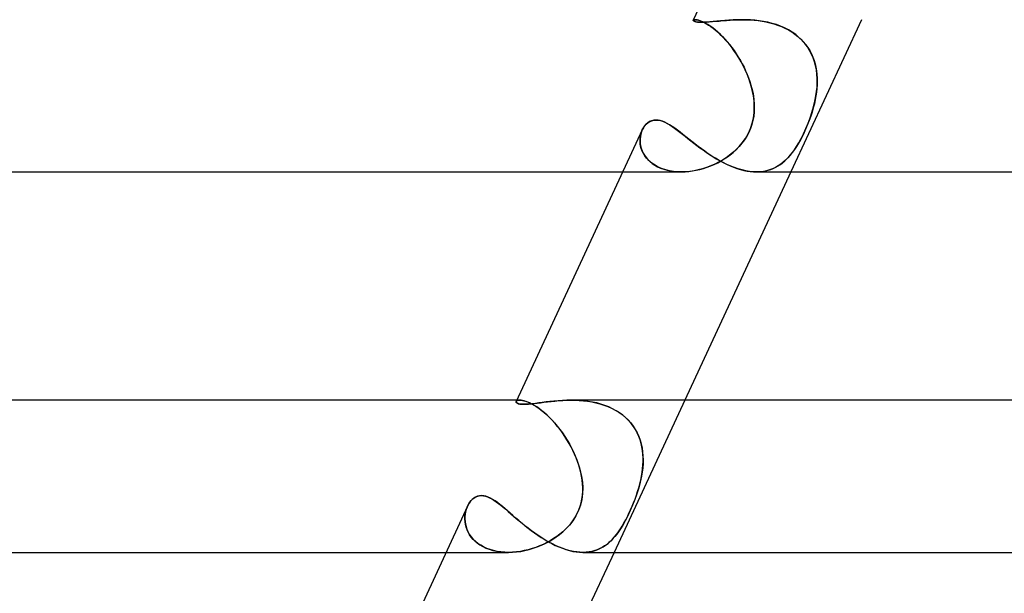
# Model space of a CAD drawing. Header units: millimetres. Extents: x -273 to 273, y -2 to 200.
# Tile 5 of 61: x -222 to -196, y 49 to 64. Entities that reach past the tile are written whole.
import ezdxf

# ---------------------------------------------------------------- set-up
doc = ezdxf.new("R2010")
doc.units = ezdxf.units.MM
doc.layers.add('HIDDEN', color=7, linetype='Continuous')
doc.layers.add('THICK', color=7, linetype='Continuous')

msp = doc.modelspace()

# ---------------------------------------------------------------- linework, layer by layer
at = {"layer": 'HIDDEN'}
for p, q in [((-204.615, 63.977), (-204.614, 63.986)), ((-204.609, 63.968), (-204.615, 63.977)), ((-204.614, 63.986), (-204.611, 63.99)), ((-204.611, 63.989), (-204.614, 63.985)), ((-204.606, 63.993), (-204.611, 63.989)), ((-204.611, 63.99), (-204.605, 63.993)), ((-204.595, 63.959), (-204.609, 63.968)), ((-204.598, 63.996), (-204.606, 63.993)), ((-204.605, 63.993), (-204.598, 63.996)), ((-204.589, 63.998), (-204.598, 63.996)), ((-204.598, 63.996), (-204.589, 63.998)), ((-204.574, 63.95), (-204.595, 63.959)), ((-204.578, 63.999), (-204.589, 63.998)), ((-204.589, 63.998), (-204.578, 63.999)), ((-204.565, 64), (-204.578, 63.999)), ((-204.578, 63.999), (-204.565, 64)), ((-204.544, 63.943), (-204.574, 63.95)), ((-204.539, 63.998), (-204.565, 64)), ((-204.565, 64), (-204.541, 63.999)), ((-204.505, 63.936), (-204.544, 63.943)), ((-204.541, 63.999), (-204.512, 63.994)), ((-204.508, 63.994), (-204.539, 63.998)), ((-204.512, 63.994), (-204.479, 63.987)), ((-204.472, 63.985), (-204.508, 63.994)), ((-204.457, 63.933), (-204.505, 63.936)), ((-204.479, 63.987), (-204.443, 63.976)), ((-204.431, 63.972), (-204.472, 63.985)), ((-204.399, 63.931), (-204.457, 63.933)), ((-204.443, 63.976), (-204.403, 63.961)), ((-204.386, 63.954), (-204.431, 63.972)), ((-204.403, 63.961), (-204.359, 63.942)), ((-204.334, 63.933), (-204.399, 63.931)), ((-204.336, 63.931), (-204.386, 63.954)), ((-204.359, 63.942), (-204.312, 63.919)), ((-204.283, 63.903), (-204.336, 63.931)), ((-204.26, 63.936), (-204.334, 63.933)), ((-204.312, 63.919), (-204.261, 63.891)), ((-204.226, 63.87), (-204.283, 63.903)), ((-204.261, 63.891), (-204.208, 63.858)), ((-204.178, 63.943), (-204.26, 63.936)), ((-204.165, 63.83), (-204.226, 63.87)), ((-204.089, 63.95), (-204.178, 63.943)), ((-203.994, 63.96), (-204.089, 63.95)), ((-203.893, 63.969), (-203.994, 63.96)), ((-203.787, 63.978), (-203.893, 63.969)), ((-203.677, 63.987), (-203.787, 63.978)), ((-203.564, 63.994), (-203.677, 63.987)), ((-203.447, 63.998), (-203.564, 63.994)), ((-203.328, 64), (-203.447, 63.998)), ((-203.217, 63.998), (-203.328, 64)), ((-203.327, 64), (-203.224, 63.999)), ((-203.224, 63.999), (-203.12, 63.994)), ((-203.106, 63.994), (-203.217, 63.998)), ((-203.12, 63.994), (-203.016, 63.987)), ((-202.993, 63.985), (-203.106, 63.994)), ((-203.016, 63.987), (-202.911, 63.976)), ((-202.879, 63.972), (-202.993, 63.985)), ((-202.911, 63.976), (-202.807, 63.961)), ((-202.766, 63.954), (-202.879, 63.972)), ((-202.807, 63.961), (-202.703, 63.942)), ((-202.652, 63.931), (-202.766, 63.954)), ((-202.703, 63.942), (-202.599, 63.919)), ((-202.54, 63.903), (-202.652, 63.931)), ((-202.599, 63.919), (-202.497, 63.891)), ((-202.43, 63.87), (-202.54, 63.903)), ((-202.497, 63.891), (-202.397, 63.858)), ((-202.321, 63.83), (-202.43, 63.87)), ((-200.198, 64), (-202.054, 60)), ((-204.208, 63.858), (-204.152, 63.82)), ((-204.101, 63.783), (-204.165, 63.83)), ((-204.152, 63.82), (-204.094, 63.778)), ((-204.034, 63.73), (-204.101, 63.783)), ((-204.094, 63.778), (-204.034, 63.73)), ((-203.965, 63.671), (-204.034, 63.73)), ((-204.034, 63.73), (-203.973, 63.678)), ((-203.973, 63.678), (-203.911, 63.62)), ((-203.895, 63.606), (-203.965, 63.671)), ((-203.911, 63.62), (-203.847, 63.558)), ((-203.825, 63.534), (-203.895, 63.606)), ((-202.397, 63.858), (-202.299, 63.82)), ((-202.215, 63.783), (-202.321, 63.83)), ((-202.299, 63.82), (-202.204, 63.778)), ((-202.113, 63.73), (-202.215, 63.783)), ((-202.204, 63.778), (-202.113, 63.73)), ((-202.015, 63.671), (-202.113, 63.73)), ((-202.113, 63.73), (-202.026, 63.678)), ((-202.026, 63.678), (-201.942, 63.62)), ((-201.923, 63.606), (-202.015, 63.671)), ((-201.942, 63.62), (-201.863, 63.558)), ((-201.836, 63.534), (-201.923, 63.606)), ((-203.847, 63.558), (-203.784, 63.491)), ((-203.753, 63.457), (-203.825, 63.534)), ((-203.784, 63.491), (-203.722, 63.421)), ((-203.682, 63.373), (-203.753, 63.457)), ((-203.722, 63.421), (-203.66, 63.346)), ((-203.612, 63.285), (-203.682, 63.373)), ((-203.66, 63.346), (-203.6, 63.268)), ((-201.863, 63.558), (-201.79, 63.491)), ((-201.756, 63.457), (-201.836, 63.534)), ((-201.79, 63.491), (-201.723, 63.421)), ((-201.682, 63.373), (-201.756, 63.457)), ((-201.723, 63.421), (-201.661, 63.346)), ((-201.616, 63.285), (-201.682, 63.373)), ((-201.661, 63.346), (-201.605, 63.268)), ((-203.545, 63.193), (-203.612, 63.285)), ((-203.6, 63.268), (-203.541, 63.187)), ((-203.479, 63.096), (-203.545, 63.193)), ((-203.541, 63.187), (-203.483, 63.103)), ((-203.483, 63.103), (-203.429, 63.017)), ((-203.416, 62.996), (-203.479, 63.096)), ((-201.558, 63.193), (-201.616, 63.285)), ((-201.605, 63.268), (-201.555, 63.187)), ((-201.507, 63.096), (-201.558, 63.193)), ((-201.555, 63.187), (-201.51, 63.103)), ((-201.51, 63.103), (-201.472, 63.017)), ((-201.464, 62.996), (-201.507, 63.096)), ((-203.429, 63.017), (-203.376, 62.929)), ((-203.356, 62.893), (-203.416, 62.996)), ((-203.376, 62.929), (-203.327, 62.839)), ((-203.299, 62.787), (-203.356, 62.893)), ((-203.327, 62.839), (-203.28, 62.748)), ((-201.472, 63.017), (-201.44, 62.929)), ((-201.428, 62.893), (-201.464, 62.996)), ((-201.44, 62.929), (-201.413, 62.839)), ((-201.4, 62.787), (-201.428, 62.893)), ((-201.413, 62.839), (-201.392, 62.748)), ((-203.247, 62.678), (-203.299, 62.787)), ((-203.28, 62.748), (-203.237, 62.656)), ((-203.199, 62.568), (-203.247, 62.678)), ((-203.237, 62.656), (-203.197, 62.563)), ((-203.155, 62.457), (-203.199, 62.568)), ((-201.379, 62.678), (-201.4, 62.787)), ((-201.392, 62.748), (-201.376, 62.656)), ((-201.365, 62.568), (-201.379, 62.678)), ((-201.376, 62.656), (-201.365, 62.563)), ((-201.358, 62.457), (-201.365, 62.568)), ((-203.197, 62.563), (-203.16, 62.469)), ((-203.16, 62.469), (-203.127, 62.375)), ((-203.117, 62.344), (-203.155, 62.457)), ((-203.127, 62.375), (-203.098, 62.281)), ((-203.084, 62.23), (-203.117, 62.344)), ((-201.365, 62.563), (-201.358, 62.469)), ((-201.362, 62.23), (-201.357, 62.344)), ((-201.357, 62.375), (-201.359, 62.281)), ((-201.358, 62.469), (-201.357, 62.375)), ((-201.357, 62.344), (-201.358, 62.457)), ((-203.098, 62.281), (-203.072, 62.187)), ((-203.056, 62.116), (-203.084, 62.23)), ((-203.072, 62.187), (-203.051, 62.093)), ((-203.034, 62), (-203.056, 62.116)), ((-203.051, 62.093), (-203.034, 62)), ((-201.39, 62), (-201.373, 62.116)), ((-201.376, 62.093), (-201.39, 62)), ((-201.366, 62.187), (-201.376, 62.093)), ((-201.373, 62.116), (-201.362, 62.23)), ((-201.359, 62.281), (-201.366, 62.187)), ((-203.016, 61.855), (-203.034, 62)), ((-203.034, 62), (-203.02, 61.894)), ((-203.02, 61.894), (-203.011, 61.787)), ((-203.009, 61.709), (-203.016, 61.855)), ((-201.453, 61.709), (-201.418, 61.855)), ((-201.409, 61.894), (-201.433, 61.787)), ((-201.418, 61.855), (-201.39, 62)), ((-201.39, 62), (-201.409, 61.894)), ((-203.032, 61.419), (-203.014, 61.563)), ((-203.013, 61.57), (-203.025, 61.461)), ((-203.014, 61.563), (-203.009, 61.709)), ((-203.009, 61.679), (-203.013, 61.57)), ((-203.011, 61.787), (-203.009, 61.679)), ((-201.543, 61.419), (-201.495, 61.563)), ((-201.493, 61.57), (-201.528, 61.461)), ((-201.495, 61.563), (-201.453, 61.709)), ((-201.461, 61.679), (-201.493, 61.57)), ((-201.433, 61.787), (-201.461, 61.679)), ((-205.849, 61.254), (-205.805, 61.292)), ((-205.805, 61.292), (-205.756, 61.322)), ((-205.756, 61.322), (-205.704, 61.345)), ((-205.704, 61.345), (-205.649, 61.358)), ((-205.649, 61.358), (-205.591, 61.363)), ((-205.591, 61.363), (-205.534, 61.359)), ((-205.534, 61.359), (-205.476, 61.347)), ((-205.476, 61.347), (-205.417, 61.329)), ((-205.417, 61.329), (-205.356, 61.303)), ((-205.356, 61.303), (-205.294, 61.272)), ((-203.11, 61.137), (-203.064, 61.277)), ((-203.045, 61.352), (-203.073, 61.244)), ((-203.064, 61.277), (-203.032, 61.419)), ((-203.025, 61.461), (-203.045, 61.352)), ((-201.655, 61.137), (-201.597, 61.277)), ((-201.568, 61.352), (-201.61, 61.244)), ((-201.597, 61.277), (-201.543, 61.419)), ((-201.528, 61.461), (-201.568, 61.352)), ((-205.973, 61.05), (-205.99, 60.993)), ((-205.99, 60.99), (-205.973, 61.048)), ((-205.951, 61.104), (-205.973, 61.05)), ((-205.973, 61.048), (-205.952, 61.102)), ((-205.952, 61.102), (-205.922, 61.158)), ((-205.922, 61.158), (-205.888, 61.209)), ((-205.888, 61.209), (-205.849, 61.254)), ((-205.294, 61.272), (-205.231, 61.235)), ((-205.231, 61.235), (-205.167, 61.194)), ((-205.167, 61.194), (-205.101, 61.148)), ((-205.101, 61.148), (-205.034, 61.099)), ((-205.034, 61.099), (-204.966, 61.047)), ((-204.966, 61.047), (-204.896, 60.992)), ((-203.154, 61.037), (-203.206, 60.939)), ((-203.171, 61.001), (-203.11, 61.137)), ((-203.109, 61.139), (-203.154, 61.037)), ((-203.073, 61.244), (-203.109, 61.139)), ((-201.7, 61.037), (-201.748, 60.939)), ((-201.717, 61.001), (-201.655, 61.137)), ((-201.654, 61.139), (-201.7, 61.037)), ((-201.61, 61.244), (-201.654, 61.139)), ((-206.008, 60.872), (-206.01, 60.81)), ((-206.01, 60.805), (-206.009, 60.869)), ((-206.01, 60.81), (-206.005, 60.746)), ((-206.005, 60.741), (-206.01, 60.805)), ((-206.009, 60.869), (-206.002, 60.931)), ((-206.002, 60.933), (-206.008, 60.872)), ((-205.99, 60.993), (-206.002, 60.933)), ((-206.002, 60.931), (-205.99, 60.99)), ((-204.896, 60.992), (-204.824, 60.936)), ((-204.824, 60.936), (-204.751, 60.877)), ((-204.751, 60.877), (-204.675, 60.818)), ((-204.675, 60.818), (-204.598, 60.757)), ((-204.598, 60.757), (-204.519, 60.696)), ((-203.407, 60.665), (-203.325, 60.763)), ((-203.265, 60.844), (-203.333, 60.753)), ((-203.325, 60.763), (-203.245, 60.874)), ((-203.206, 60.939), (-203.265, 60.844)), ((-203.245, 60.874), (-203.171, 61.001)), ((-201.903, 60.665), (-201.844, 60.763)), ((-201.798, 60.844), (-201.849, 60.753)), ((-201.844, 60.763), (-201.782, 60.874)), ((-201.748, 60.939), (-201.798, 60.844)), ((-201.782, 60.874), (-201.717, 61.001)), ((-206.005, 60.746), (-205.995, 60.683)), ((-205.994, 60.676), (-206.005, 60.741)), ((-205.995, 60.683), (-205.979, 60.619)), ((-205.976, 60.611), (-205.994, 60.676)), ((-205.979, 60.619), (-205.956, 60.556)), ((-205.952, 60.547), (-205.976, 60.611)), ((-205.956, 60.556), (-205.928, 60.495)), ((-205.921, 60.483), (-205.952, 60.547)), ((-204.519, 60.696), (-204.438, 60.635)), ((-204.438, 60.635), (-204.356, 60.575)), ((-204.356, 60.575), (-204.272, 60.516)), ((-204.272, 60.516), (-204.186, 60.458)), ((-203.57, 60.508), (-203.659, 60.437)), ((-203.639, 60.452), (-203.564, 60.513)), ((-203.486, 60.584), (-203.57, 60.508)), ((-203.564, 60.513), (-203.488, 60.582)), ((-203.488, 60.582), (-203.407, 60.665)), ((-203.406, 60.666), (-203.486, 60.584)), ((-203.333, 60.753), (-203.406, 60.666)), ((-202.012, 60.508), (-202.069, 60.437)), ((-202.056, 60.452), (-202.008, 60.513)), ((-201.956, 60.584), (-202.012, 60.508)), ((-202.008, 60.513), (-201.958, 60.582)), ((-201.958, 60.582), (-201.903, 60.665)), ((-201.902, 60.666), (-201.956, 60.584)), ((-201.849, 60.753), (-201.902, 60.666)), ((-205.928, 60.495), (-205.893, 60.435)), ((-205.883, 60.421), (-205.921, 60.483)), ((-205.893, 60.435), (-205.851, 60.377)), ((-205.838, 60.361), (-205.883, 60.421)), ((-205.851, 60.377), (-205.803, 60.321)), ((-205.786, 60.304), (-205.838, 60.361)), ((-205.803, 60.321), (-205.748, 60.269)), ((-205.727, 60.25), (-205.786, 60.304)), ((-205.748, 60.269), (-205.688, 60.22)), ((-205.66, 60.2), (-205.727, 60.25)), ((-204.186, 60.458), (-204.099, 60.402)), ((-204.099, 60.402), (-204.01, 60.347)), ((-204.061, 60.198), (-203.971, 60.241)), ((-203.946, 60.254), (-204.049, 60.203)), ((-204.01, 60.347), (-203.92, 60.296)), ((-203.971, 60.241), (-203.884, 60.289)), ((-203.847, 60.31), (-203.946, 60.254)), ((-203.92, 60.296), (-203.829, 60.247)), ((-203.884, 60.289), (-203.799, 60.34)), ((-203.751, 60.371), (-203.847, 60.31)), ((-203.829, 60.247), (-203.738, 60.202)), ((-203.799, 60.34), (-203.717, 60.394)), ((-203.659, 60.437), (-203.751, 60.371)), ((-203.717, 60.394), (-203.639, 60.452)), ((-202.324, 60.198), (-202.266, 60.241)), ((-202.251, 60.254), (-202.316, 60.203)), ((-202.266, 60.241), (-202.211, 60.289)), ((-202.188, 60.31), (-202.251, 60.254)), ((-202.211, 60.289), (-202.157, 60.34)), ((-202.127, 60.371), (-202.188, 60.31)), ((-202.157, 60.34), (-202.106, 60.394)), ((-202.069, 60.437), (-202.127, 60.371)), ((-202.106, 60.394), (-202.056, 60.452)), ((-206.463, 60), (-204.929, 60)), ((-205.688, 60.22), (-205.621, 60.175)), ((-205.587, 60.155), (-205.66, 60.2)), ((-205.621, 60.175), (-205.549, 60.135)), ((-205.506, 60.114), (-205.587, 60.155)), ((-205.549, 60.135), (-205.472, 60.099)), ((-205.421, 60.08), (-205.506, 60.114)), ((-205.472, 60.099), (-205.389, 60.069)), ((-205.329, 60.051), (-205.421, 60.08)), ((-205.389, 60.069), (-205.302, 60.044)), ((-205.233, 60.029), (-205.329, 60.051)), ((-205.302, 60.044), (-205.211, 60.024)), ((-205.132, 60.012), (-205.233, 60.029)), ((-205.211, 60.024), (-205.118, 60.011)), ((-205.027, 60.003), (-205.132, 60.012)), ((-205.118, 60.011), (-205.023, 60.003)), ((-204.921, 60), (-205.027, 60.003)), ((-205.023, 60.003), (-204.925, 60)), ((-204.925, 60), (-204.828, 60.003)), ((-204.812, 60.004), (-204.921, 60)), ((-204.828, 60.003), (-204.731, 60.011)), ((-204.703, 60.014), (-204.812, 60.004)), ((-204.731, 60.011), (-204.633, 60.024)), ((-204.592, 60.031), (-204.703, 60.014)), ((-204.633, 60.024), (-204.536, 60.041)), ((-204.481, 60.054), (-204.592, 60.031)), ((-204.536, 60.041), (-204.439, 60.064)), ((-204.37, 60.083), (-204.481, 60.054)), ((-204.439, 60.064), (-204.342, 60.091)), ((-204.261, 60.117), (-204.37, 60.083)), ((-204.342, 60.091), (-204.247, 60.122)), ((-204.154, 60.158), (-204.261, 60.117)), ((-204.247, 60.122), (-204.153, 60.158)), ((-204.049, 60.203), (-204.154, 60.158)), ((-204.153, 60.158), (-204.061, 60.198)), ((-203.738, 60.202), (-203.647, 60.16)), ((-203.647, 60.16), (-203.556, 60.123)), ((-203.556, 60.123), (-203.466, 60.091)), ((-203.466, 60.091), (-203.375, 60.063)), ((-203.375, 60.063), (-203.287, 60.04)), ((-203.287, 60.04), (-203.2, 60.022)), ((-203.2, 60.022), (-203.115, 60.01)), ((-203.115, 60.01), (-203.032, 60.002)), ((-203.032, 60.002), (-202.951, 60)), ((-202.951, 60), (-202.871, 60.003)), ((-202.859, 60.004), (-202.948, 60)), ((-202.871, 60.003), (-202.794, 60.011)), ((-202.772, 60.014), (-202.859, 60.004)), ((-202.794, 60.011), (-202.719, 60.024)), ((-202.689, 60.031), (-202.772, 60.014)), ((-202.719, 60.024), (-202.647, 60.041)), ((-202.608, 60.054), (-202.689, 60.031)), ((-202.647, 60.041), (-202.578, 60.064)), ((-202.53, 60.083), (-202.608, 60.054)), ((-202.578, 60.064), (-202.511, 60.091)), ((-202.456, 60.117), (-202.53, 60.083)), ((-202.511, 60.091), (-202.446, 60.122)), ((-202.384, 60.158), (-202.456, 60.117)), ((-202.446, 60.122), (-202.384, 60.158)), ((-202.316, 60.203), (-202.384, 60.158)), ((-202.384, 60.158), (-202.324, 60.198)), ((-209.264, 53.955), (-209.261, 53.968)), ((-209.26, 53.942), (-209.264, 53.955)), ((-209.256, 53.976), (-209.262, 53.967)), ((-209.261, 53.968), (-209.255, 53.977)), ((-209.247, 53.929), (-209.26, 53.942)), ((-209.245, 53.984), (-209.256, 53.976)), ((-209.255, 53.977), (-209.244, 53.984)), ((-209.167, 54), (-209.247, 54)), ((-209.227, 53.917), (-209.247, 53.929)), ((-209.231, 53.991), (-209.245, 53.984)), ((-209.244, 53.984), (-209.23, 53.991)), ((-209.213, 53.996), (-209.231, 53.991)), ((-209.23, 53.991), (-209.212, 53.996)), ((-209.197, 53.907), (-209.227, 53.917)), ((-209.192, 53.999), (-209.213, 53.996)), ((-209.212, 53.996), (-209.191, 53.999)), ((-209.159, 53.899), (-209.197, 53.907)), ((-209.167, 54), (-209.192, 53.999)), ((-209.191, 53.999), (-209.167, 54)), ((-209.133, 53.998), (-209.167, 54)), ((-209.167, 54), (-209.135, 53.998)), ((-209.112, 53.894), (-209.159, 53.899)), ((-209.135, 53.998), (-209.098, 53.993)), ((-209.095, 53.993), (-209.133, 53.998)), ((-209.057, 53.892), (-209.112, 53.894)), ((-209.098, 53.993), (-209.057, 53.985)), ((-209.052, 53.983), (-209.095, 53.993)), ((-209.057, 53.985), (-209.013, 53.972)), ((-208.992, 53.894), (-209.057, 53.892)), ((-209.005, 53.969), (-209.052, 53.983)), ((-209.013, 53.972), (-208.964, 53.954)), ((-208.954, 53.95), (-209.005, 53.969)), ((-208.92, 53.899), (-208.992, 53.894)), ((-208.964, 53.954), (-208.912, 53.932)), ((-208.9, 53.926), (-208.954, 53.95)), ((-208.842, 53.906), (-208.92, 53.899)), ((-208.912, 53.932), (-208.856, 53.904)), ((-208.842, 53.897), (-208.9, 53.926)), ((-208.856, 53.904), (-208.797, 53.871)), ((-208.759, 53.916), (-208.842, 53.906)), ((-208.781, 53.862), (-208.842, 53.897)), ((-208.797, 53.871), (-208.735, 53.833)), ((-208.718, 53.822), (-208.781, 53.862)), ((-208.67, 53.927), (-208.759, 53.916)), ((-208.735, 53.833), (-208.671, 53.789)), ((-208.653, 53.776), (-208.718, 53.822)), ((-208.671, 53.789), (-208.604, 53.739)), ((-208.576, 53.94), (-208.67, 53.927)), ((-208.479, 53.952), (-208.576, 53.94)), ((-208.377, 53.964), (-208.479, 53.952)), ((-208.271, 53.976), (-208.377, 53.964)), ((-208.162, 53.985), (-208.271, 53.976)), ((-208.049, 53.993), (-208.162, 53.985)), ((-207.934, 53.998), (-208.049, 53.993)), ((-207.818, 54), (-207.934, 53.998)), ((-207.706, 53.998), (-207.818, 54)), ((-207.818, 54), (-207.711, 53.998)), ((-207.711, 53.998), (-207.604, 53.993)), ((-207.594, 53.993), (-207.706, 53.998)), ((-207.604, 53.993), (-207.496, 53.985)), ((-207.481, 53.983), (-207.594, 53.993)), ((-207.496, 53.985), (-207.387, 53.972)), ((-207.369, 53.969), (-207.481, 53.983)), ((-207.387, 53.972), (-207.279, 53.954)), ((-207.258, 53.95), (-207.369, 53.969)), ((-207.279, 53.954), (-207.171, 53.932)), ((-207.147, 53.926), (-207.258, 53.95)), ((-207.171, 53.932), (-207.065, 53.904)), ((-207.039, 53.897), (-207.147, 53.926)), ((-207.065, 53.904), (-206.96, 53.871)), ((-206.934, 53.862), (-207.039, 53.897)), ((-206.96, 53.871), (-206.857, 53.833)), ((-206.831, 53.822), (-206.934, 53.862)), ((-206.857, 53.833), (-206.758, 53.789)), ((-206.732, 53.776), (-206.831, 53.822)), ((-206.758, 53.789), (-206.662, 53.739)), ((-204.837, 54), (-206.693, 50)), ((-208.585, 53.724), (-208.653, 53.776)), ((-208.604, 53.739), (-208.535, 53.682)), ((-208.517, 53.667), (-208.585, 53.724)), ((-208.535, 53.682), (-208.465, 53.62)), ((-208.447, 53.604), (-208.517, 53.667)), ((-208.465, 53.62), (-208.394, 53.553)), ((-208.378, 53.537), (-208.447, 53.604)), ((-208.394, 53.553), (-208.323, 53.48)), ((-208.309, 53.465), (-208.378, 53.537)), ((-206.636, 53.724), (-206.732, 53.776)), ((-206.662, 53.739), (-206.569, 53.682)), ((-206.546, 53.667), (-206.636, 53.724)), ((-206.569, 53.682), (-206.481, 53.62)), ((-206.461, 53.604), (-206.546, 53.667)), ((-206.481, 53.62), (-206.4, 53.553)), ((-206.382, 53.537), (-206.461, 53.604)), ((-206.4, 53.553), (-206.324, 53.48)), ((-206.31, 53.465), (-206.382, 53.537)), ((-208.323, 53.48), (-208.253, 53.402)), ((-208.241, 53.389), (-208.309, 53.465)), ((-208.253, 53.402), (-208.183, 53.319)), ((-208.174, 53.308), (-208.241, 53.389)), ((-208.183, 53.319), (-208.115, 53.232)), ((-208.109, 53.225), (-208.174, 53.308)), ((-206.324, 53.48), (-206.254, 53.402)), ((-206.243, 53.389), (-206.31, 53.465)), ((-206.254, 53.402), (-206.19, 53.319)), ((-206.183, 53.308), (-206.243, 53.389)), ((-206.19, 53.319), (-206.134, 53.232)), ((-206.13, 53.225), (-206.183, 53.308)), ((-208.115, 53.232), (-208.048, 53.142)), ((-208.046, 53.138), (-208.109, 53.225)), ((-208.048, 53.142), (-207.985, 53.048)), ((-207.985, 53.049), (-208.046, 53.138)), ((-207.928, 52.958), (-207.985, 53.049)), ((-207.985, 53.048), (-207.923, 52.951)), ((-206.134, 53.232), (-206.085, 53.142)), ((-206.083, 53.138), (-206.13, 53.225)), ((-206.085, 53.142), (-206.043, 53.048)), ((-206.043, 53.049), (-206.083, 53.138)), ((-206.01, 52.958), (-206.043, 53.049)), ((-206.043, 53.048), (-206.007, 52.951)), ((-207.873, 52.865), (-207.928, 52.958)), ((-207.923, 52.951), (-207.865, 52.852)), ((-207.821, 52.77), (-207.873, 52.865)), ((-207.865, 52.852), (-207.811, 52.75)), ((-207.773, 52.675), (-207.821, 52.77)), ((-207.811, 52.75), (-207.759, 52.646)), ((-205.982, 52.865), (-206.01, 52.958)), ((-206.007, 52.951), (-205.979, 52.852)), ((-205.961, 52.77), (-205.982, 52.865)), ((-205.979, 52.852), (-205.957, 52.75)), ((-205.945, 52.675), (-205.961, 52.77)), ((-205.957, 52.75), (-205.942, 52.646)), ((-207.729, 52.579), (-207.773, 52.675)), ((-207.759, 52.646), (-207.712, 52.541)), ((-207.688, 52.482), (-207.729, 52.579)), ((-207.712, 52.541), (-207.669, 52.435)), ((-205.935, 52.579), (-205.945, 52.675)), ((-205.942, 52.646), (-205.933, 52.541)), ((-205.93, 52.482), (-205.935, 52.579)), ((-205.933, 52.541), (-205.93, 52.435)), ((-207.651, 52.386), (-207.688, 52.482)), ((-207.669, 52.435), (-207.631, 52.327)), ((-207.619, 52.289), (-207.651, 52.386)), ((-207.631, 52.327), (-207.598, 52.219)), ((-207.59, 52.192), (-207.619, 52.289)), ((-205.943, 52.192), (-205.934, 52.289)), ((-205.932, 52.327), (-205.94, 52.219)), ((-205.934, 52.289), (-205.93, 52.386)), ((-205.93, 52.435), (-205.932, 52.327)), ((-205.93, 52.386), (-205.93, 52.482)), ((-207.598, 52.219), (-207.57, 52.11)), ((-207.566, 52.096), (-207.59, 52.192)), ((-207.57, 52.11), (-207.547, 52)), ((-207.547, 52), (-207.566, 52.096)), ((-207.531, 51.9), (-207.547, 52)), ((-207.547, 52), (-207.525, 51.847)), ((-205.971, 52), (-206.004, 51.847)), ((-205.992, 51.9), (-205.971, 52)), ((-205.953, 52.11), (-205.971, 52)), ((-205.971, 52), (-205.955, 52.096)), ((-205.955, 52.096), (-205.943, 52.192)), ((-205.94, 52.219), (-205.953, 52.11)), ((-207.52, 51.799), (-207.531, 51.9)), ((-207.525, 51.847), (-207.515, 51.695)), ((-207.515, 51.699), (-207.52, 51.799)), ((-206.004, 51.847), (-206.045, 51.695)), ((-206.043, 51.699), (-206.016, 51.799)), ((-206.016, 51.799), (-205.992, 51.9)), ((-210.348, 51.441), (-210.294, 51.468)), ((-210.294, 51.468), (-210.234, 51.485)), ((-210.234, 51.485), (-210.171, 51.491)), ((-210.171, 51.491), (-210.121, 51.488)), ((-210.121, 51.488), (-210.068, 51.478)), ((-210.068, 51.478), (-210.014, 51.46)), ((-210.014, 51.46), (-209.959, 51.437)), ((-207.52, 51.543), (-207.539, 51.392)), ((-207.537, 51.402), (-207.523, 51.5)), ((-207.523, 51.5), (-207.516, 51.6)), ((-207.515, 51.695), (-207.52, 51.543)), ((-207.516, 51.6), (-207.515, 51.699)), ((-206.092, 51.542), (-206.146, 51.392)), ((-206.142, 51.402), (-206.106, 51.5)), ((-206.106, 51.5), (-206.073, 51.599)), ((-206.045, 51.695), (-206.092, 51.542)), ((-206.073, 51.599), (-206.043, 51.699)), ((-210.55, 51.189), (-210.521, 51.251)), ((-210.521, 51.251), (-210.485, 51.308)), ((-210.485, 51.308), (-210.445, 51.36)), ((-210.445, 51.36), (-210.399, 51.404)), ((-210.399, 51.404), (-210.348, 51.441)), ((-209.959, 51.437), (-209.903, 51.407)), ((-209.903, 51.407), (-209.845, 51.372)), ((-209.845, 51.372), (-209.786, 51.332)), ((-209.786, 51.332), (-209.726, 51.287)), ((-209.726, 51.287), (-209.665, 51.238)), ((-209.665, 51.238), (-209.601, 51.187)), ((-207.573, 51.244), (-207.625, 51.1)), ((-207.617, 51.118), (-207.584, 51.211)), ((-207.584, 51.211), (-207.557, 51.306)), ((-207.539, 51.392), (-207.573, 51.244)), ((-207.557, 51.306), (-207.537, 51.402)), ((-206.204, 51.244), (-206.266, 51.1)), ((-206.258, 51.118), (-206.218, 51.211)), ((-206.218, 51.211), (-206.179, 51.306)), ((-206.146, 51.392), (-206.204, 51.244)), ((-206.179, 51.306), (-206.142, 51.402)), ((-210.607, 50.941), (-210.609, 50.876)), ((-210.609, 50.872), (-210.607, 50.94)), ((-210.607, 50.94), (-210.601, 51.006)), ((-210.601, 51.005), (-210.607, 50.941)), ((-210.601, 51.006), (-210.589, 51.07)), ((-210.589, 51.067), (-210.601, 51.005)), ((-210.589, 51.07), (-210.572, 51.131)), ((-210.573, 51.127), (-210.589, 51.067)), ((-210.552, 51.184), (-210.573, 51.127)), ((-210.572, 51.131), (-210.55, 51.189)), ((-209.601, 51.187), (-209.537, 51.132)), ((-209.537, 51.132), (-209.47, 51.075)), ((-209.47, 51.075), (-209.402, 51.015)), ((-209.402, 51.015), (-209.332, 50.954)), ((-209.332, 50.954), (-209.259, 50.892)), ((-207.693, 50.96), (-207.777, 50.828)), ((-207.76, 50.852), (-207.706, 50.938)), ((-207.706, 50.938), (-207.658, 51.027)), ((-207.625, 51.1), (-207.693, 50.96)), ((-207.658, 51.027), (-207.617, 51.118)), ((-206.332, 50.96), (-206.4, 50.828)), ((-206.387, 50.852), (-206.343, 50.938)), ((-206.343, 50.938), (-206.3, 51.027)), ((-206.266, 51.1), (-206.332, 50.96)), ((-206.3, 51.027), (-206.258, 51.118)), ((-210.609, 50.876), (-210.605, 50.81)), ((-210.604, 50.803), (-210.609, 50.872)), ((-210.605, 50.81), (-210.595, 50.743)), ((-210.593, 50.734), (-210.604, 50.803)), ((-210.595, 50.743), (-210.579, 50.676)), ((-210.576, 50.665), (-210.593, 50.734)), ((-210.579, 50.676), (-210.557, 50.61)), ((-209.259, 50.892), (-209.185, 50.828)), ((-209.185, 50.828), (-209.108, 50.764)), ((-209.108, 50.764), (-209.029, 50.7)), ((-209.029, 50.7), (-208.948, 50.636)), ((-207.959, 50.615), (-207.887, 50.691)), ((-207.866, 50.714), (-207.956, 50.618)), ((-207.887, 50.691), (-207.821, 50.77)), ((-207.777, 50.828), (-207.866, 50.714)), ((-207.821, 50.77), (-207.76, 50.852)), ((-206.525, 50.615), (-206.478, 50.691)), ((-206.464, 50.714), (-206.523, 50.618)), ((-206.478, 50.691), (-206.432, 50.77)), ((-206.4, 50.828), (-206.464, 50.714)), ((-206.432, 50.77), (-206.387, 50.852)), ((-210.552, 50.596), (-210.576, 50.665)), ((-210.557, 50.61), (-210.529, 50.544)), ((-210.521, 50.529), (-210.552, 50.596)), ((-210.529, 50.544), (-210.494, 50.48)), ((-210.484, 50.464), (-210.521, 50.529)), ((-210.494, 50.48), (-210.452, 50.418)), ((-210.44, 50.402), (-210.484, 50.464)), ((-210.452, 50.418), (-210.404, 50.358)), ((-208.948, 50.636), (-208.865, 50.572)), ((-208.865, 50.572), (-208.78, 50.51)), ((-208.78, 50.51), (-208.693, 50.449)), ((-208.693, 50.449), (-208.605, 50.39)), ((-208.196, 50.417), (-208.28, 50.36)), ((-208.21, 50.407), (-208.121, 50.473)), ((-208.116, 50.477), (-208.196, 50.417)), ((-208.121, 50.473), (-208.037, 50.542)), ((-208.039, 50.54), (-208.116, 50.477)), ((-207.956, 50.618), (-208.039, 50.54)), ((-208.037, 50.542), (-207.959, 50.615)), ((-206.671, 50.417), (-206.72, 50.36)), ((-206.679, 50.407), (-206.626, 50.472)), ((-206.623, 50.477), (-206.671, 50.417)), ((-206.626, 50.472), (-206.575, 50.542)), ((-206.576, 50.54), (-206.623, 50.477)), ((-206.523, 50.618), (-206.576, 50.54)), ((-206.575, 50.542), (-206.525, 50.615)), ((-210.388, 50.341), (-210.44, 50.402)), ((-210.404, 50.358), (-210.348, 50.301)), ((-210.33, 50.285), (-210.388, 50.341)), ((-210.348, 50.301), (-210.285, 50.248)), ((-210.265, 50.232), (-210.33, 50.285)), ((-210.285, 50.248), (-210.216, 50.198)), ((-210.194, 50.185), (-210.265, 50.232)), ((-210.216, 50.198), (-210.14, 50.154)), ((-210.118, 50.142), (-210.194, 50.185)), ((-208.647, 50.169), (-208.745, 50.131)), ((-208.707, 50.145), (-208.601, 50.188)), ((-208.551, 50.211), (-208.647, 50.169)), ((-208.605, 50.39), (-208.514, 50.334)), ((-208.601, 50.188), (-208.499, 50.236)), ((-208.457, 50.257), (-208.551, 50.211)), ((-208.514, 50.334), (-208.422, 50.28)), ((-208.499, 50.236), (-208.399, 50.288)), ((-208.367, 50.307), (-208.457, 50.257)), ((-208.422, 50.28), (-208.329, 50.23)), ((-208.399, 50.288), (-208.302, 50.345)), ((-208.28, 50.36), (-208.367, 50.307)), ((-208.329, 50.23), (-208.236, 50.184)), ((-208.302, 50.345), (-208.21, 50.407)), ((-208.236, 50.184), (-208.142, 50.142)), ((-206.941, 50.169), (-207.002, 50.131)), ((-206.978, 50.145), (-206.913, 50.188)), ((-206.882, 50.211), (-206.941, 50.169)), ((-206.913, 50.188), (-206.851, 50.236)), ((-206.826, 50.257), (-206.882, 50.211)), ((-206.851, 50.236), (-206.791, 50.288)), ((-206.772, 50.307), (-206.826, 50.257)), ((-206.791, 50.288), (-206.734, 50.345)), ((-206.72, 50.36), (-206.772, 50.307)), ((-206.734, 50.345), (-206.679, 50.407)), ((-211.103, 50), (-209.467, 50)), ((-210.14, 50.154), (-210.058, 50.114)), ((-210.035, 50.104), (-210.118, 50.142)), ((-210.058, 50.114), (-209.971, 50.08)), ((-209.948, 50.072), (-210.035, 50.104)), ((-209.971, 50.08), (-209.877, 50.051)), ((-209.856, 50.046), (-209.948, 50.072)), ((-209.877, 50.051), (-209.78, 50.029)), ((-209.761, 50.025), (-209.856, 50.046)), ((-209.78, 50.029), (-209.678, 50.013)), ((-209.663, 50.011), (-209.761, 50.025)), ((-209.678, 50.013), (-209.574, 50.003)), ((-209.563, 50.003), (-209.663, 50.011)), ((-209.574, 50.003), (-209.467, 50)), ((-209.46, 50), (-209.563, 50.003)), ((-209.467, 50), (-209.359, 50.003)), ((-209.358, 50.003), (-209.46, 50)), ((-209.359, 50.003), (-209.251, 50.012)), ((-209.255, 50.012), (-209.358, 50.003)), ((-209.152, 50.026), (-209.255, 50.012)), ((-209.251, 50.012), (-209.141, 50.027)), ((-209.049, 50.045), (-209.152, 50.026)), ((-209.141, 50.027), (-209.032, 50.048)), ((-208.947, 50.069), (-209.049, 50.045)), ((-209.032, 50.048), (-208.923, 50.075)), ((-208.845, 50.098), (-208.947, 50.069)), ((-208.923, 50.075), (-208.814, 50.107)), ((-208.745, 50.131), (-208.845, 50.098)), ((-208.814, 50.107), (-208.707, 50.145)), ((-208.142, 50.142), (-208.049, 50.106)), ((-208.049, 50.106), (-207.955, 50.074)), ((-207.955, 50.074), (-207.863, 50.047)), ((-207.863, 50.047), (-207.772, 50.027)), ((-207.772, 50.027), (-207.683, 50.012)), ((-207.683, 50.012), (-207.596, 50.003)), ((-207.596, 50.003), (-207.511, 50)), ((-207.511, 50), (-207.426, 50.003)), ((-207.425, 50.003), (-207.505, 50)), ((-207.426, 50.003), (-207.344, 50.012)), ((-207.348, 50.012), (-207.425, 50.003)), ((-207.273, 50.026), (-207.348, 50.012)), ((-207.344, 50.012), (-207.266, 50.027)), ((-207.201, 50.045), (-207.273, 50.026)), ((-207.266, 50.027), (-207.19, 50.048)), ((-207.132, 50.069), (-207.201, 50.045)), ((-207.19, 50.048), (-207.116, 50.075)), ((-207.066, 50.098), (-207.132, 50.069)), ((-207.116, 50.075), (-207.046, 50.107)), ((-207.002, 50.131), (-207.066, 50.098)), ((-207.046, 50.107), (-206.978, 50.145))]:
    msp.add_line(p, q, dxfattribs=at)
at = {"layer": 'THICK'}
for p, q in [((-201.357, 71.005), (-204.614, 63.985)), ((-204.614, 63.985), (-204.615, 63.977)), ((-204.615, 63.977), (-204.608, 63.967)), ((-204.608, 63.967), (-204.593, 63.958)), ((-204.593, 63.958), (-204.571, 63.949)), ((-204.571, 63.949), (-204.541, 63.942)), ((-204.541, 63.942), (-204.502, 63.936)), ((-204.502, 63.936), (-204.454, 63.932)), ((-204.454, 63.932), (-204.399, 63.931)), ((-204.399, 63.931), (-204.336, 63.932)), ((-204.336, 63.932), (-204.267, 63.936)), ((-204.267, 63.936), (-204.191, 63.941)), ((-204.191, 63.941), (-204.11, 63.948)), ((-204.11, 63.948), (-204.024, 63.957)), ((-204.024, 63.957), (-203.934, 63.965)), ((-203.934, 63.965), (-203.839, 63.974)), ((-203.839, 63.974), (-203.742, 63.982)), ((-203.742, 63.982), (-203.642, 63.989)), ((-203.642, 63.989), (-203.539, 63.995)), ((-203.539, 63.995), (-203.434, 63.999)), ((-203.434, 63.999), (-203.327, 64)), ((-205.807, 61.29), (-205.85, 61.252)), ((-205.76, 61.321), (-205.807, 61.29)), ((-205.707, 61.344), (-205.76, 61.321)), ((-205.651, 61.358), (-205.707, 61.344)), ((-205.591, 61.363), (-205.651, 61.358)), ((-205.536, 61.359), (-205.591, 61.363)), ((-205.479, 61.348), (-205.536, 61.359)), ((-205.42, 61.33), (-205.479, 61.348)), ((-205.359, 61.305), (-205.42, 61.33)), ((-205.297, 61.273), (-205.359, 61.305)), ((-205.95, 61.105), (-209.262, 53.967)), ((-205.923, 61.158), (-205.951, 61.104)), ((-205.889, 61.207), (-205.923, 61.158)), ((-205.85, 61.252), (-205.889, 61.207)), ((-205.233, 61.236), (-205.297, 61.273)), ((-205.167, 61.193), (-205.233, 61.236)), ((-205.099, 61.146), (-205.167, 61.193)), ((-205.03, 61.095), (-205.099, 61.146)), ((-204.958, 61.041), (-205.03, 61.095)), ((-204.885, 60.983), (-204.958, 61.041)), ((-204.809, 60.924), (-204.885, 60.983)), ((-204.732, 60.862), (-204.809, 60.924)), ((-204.652, 60.799), (-204.732, 60.862)), ((-204.569, 60.735), (-204.652, 60.799)), ((-204.485, 60.67), (-204.569, 60.735)), ((-204.398, 60.606), (-204.485, 60.67)), ((-204.308, 60.542), (-204.398, 60.606)), ((-204.217, 60.478), (-204.308, 60.542)), ((-204.122, 60.417), (-204.217, 60.478)), ((-204.027, 60.357), (-204.122, 60.417)), ((-203.929, 60.301), (-204.027, 60.357)), ((-203.831, 60.248), (-203.929, 60.301)), ((-203.731, 60.198), (-203.831, 60.248)), ((-235.5, 60), (-206.463, 60)), ((-202.054, 60), (-204.837, 54)), ((-203.63, 60.153), (-203.731, 60.198)), ((-203.529, 60.113), (-203.63, 60.153)), ((-203.429, 60.079), (-203.529, 60.113)), ((-203.33, 60.051), (-203.429, 60.079)), ((-203.231, 60.028), (-203.33, 60.051)), ((-203.135, 60.012), (-203.231, 60.028)), ((-203.04, 60.003), (-203.135, 60.012)), ((-202.948, 60), (-203.04, 60.003)), ((-202.955, 60), (-2, 60)), ((-209.247, 54), (-240.75, 54)), ((-209.262, 53.967), (-209.264, 53.955)), ((-209.264, 53.955), (-209.26, 53.942)), ((-209.26, 53.942), (-209.248, 53.929)), ((-209.248, 53.929), (-209.228, 53.917)), ((-209.228, 53.917), (-209.199, 53.907)), ((-209.199, 53.907), (-209.162, 53.899)), ((-209.162, 53.899), (-209.115, 53.894)), ((-209.115, 53.894), (-209.057, 53.892)), ((-209.057, 53.892), (-209.001, 53.893)), ((-209.001, 53.893), (-208.937, 53.897)), ((-208.937, 53.897), (-208.868, 53.904)), ((-208.868, 53.904), (-208.792, 53.912)), ((-208.792, 53.912), (-208.711, 53.922)), ((-208.711, 53.922), (-208.625, 53.933)), ((-208.625, 53.933), (-208.535, 53.945)), ((-208.535, 53.945), (-208.441, 53.957)), ((-208.441, 53.957), (-208.344, 53.968)), ((-208.344, 53.968), (-208.243, 53.978)), ((-208.243, 53.978), (-208.14, 53.987)), ((-208.14, 53.987), (-208.034, 53.994)), ((-208.034, 53.994), (-207.927, 53.998)), ((-207.927, 53.998), (-207.818, 54)), ((-1.349, 54), (-207.818, 54)), ((-210.328, 51.453), (-210.375, 51.423)), ((-210.278, 51.474), (-210.328, 51.453)), ((-210.225, 51.487), (-210.278, 51.474)), ((-210.171, 51.491), (-210.225, 51.487)), ((-210.114, 51.487), (-210.171, 51.491)), ((-210.056, 51.474), (-210.114, 51.487)), ((-209.997, 51.453), (-210.056, 51.474)), ((-209.937, 51.426), (-209.997, 51.453)), ((-210.54, 51.212), (-213.914, 43.94)), ((-210.525, 51.242), (-210.552, 51.184)), ((-210.494, 51.295), (-210.525, 51.242)), ((-210.458, 51.344), (-210.494, 51.295)), ((-210.418, 51.387), (-210.458, 51.344)), ((-210.375, 51.423), (-210.418, 51.387)), ((-209.877, 51.392), (-209.937, 51.426)), ((-209.815, 51.352), (-209.877, 51.392)), ((-209.752, 51.307), (-209.815, 51.352)), ((-209.689, 51.258), (-209.752, 51.307)), ((-209.624, 51.205), (-209.689, 51.258)), ((-209.557, 51.15), (-209.624, 51.205)), ((-209.489, 51.091), (-209.557, 51.15)), ((-209.419, 51.03), (-209.489, 51.091)), ((-209.346, 50.966), (-209.419, 51.03)), ((-209.27, 50.901), (-209.346, 50.966)), ((-209.193, 50.835), (-209.27, 50.901)), ((-209.113, 50.768), (-209.193, 50.835)), ((-209.031, 50.701), (-209.113, 50.768)), ((-208.946, 50.634), (-209.031, 50.701)), ((-208.859, 50.568), (-208.946, 50.634)), ((-208.771, 50.504), (-208.859, 50.568)), ((-208.682, 50.441), (-208.771, 50.504)), ((-208.59, 50.381), (-208.682, 50.441)), ((-208.497, 50.324), (-208.59, 50.381)), ((-208.404, 50.27), (-208.497, 50.324)), ((-208.31, 50.22), (-208.404, 50.27)), ((-208.216, 50.175), (-208.31, 50.22)), ((-208.123, 50.134), (-208.216, 50.175)), ((-240.75, 50), (-211.103, 50)), ((-206.693, 50), (-209.477, 44)), ((-208.03, 50.099), (-208.123, 50.134)), ((-207.937, 50.068), (-208.03, 50.099)), ((-207.847, 50.043), (-207.937, 50.068)), ((-207.758, 50.024), (-207.847, 50.043)), ((-207.672, 50.01), (-207.758, 50.024)), ((-207.588, 50.002), (-207.672, 50.01)), ((-207.507, 50), (-207.588, 50.002)), ((-207.511, 50), (-2, 50))]:
    msp.add_line(p, q, dxfattribs=at)

doc.saveas('drawing.dxf')
